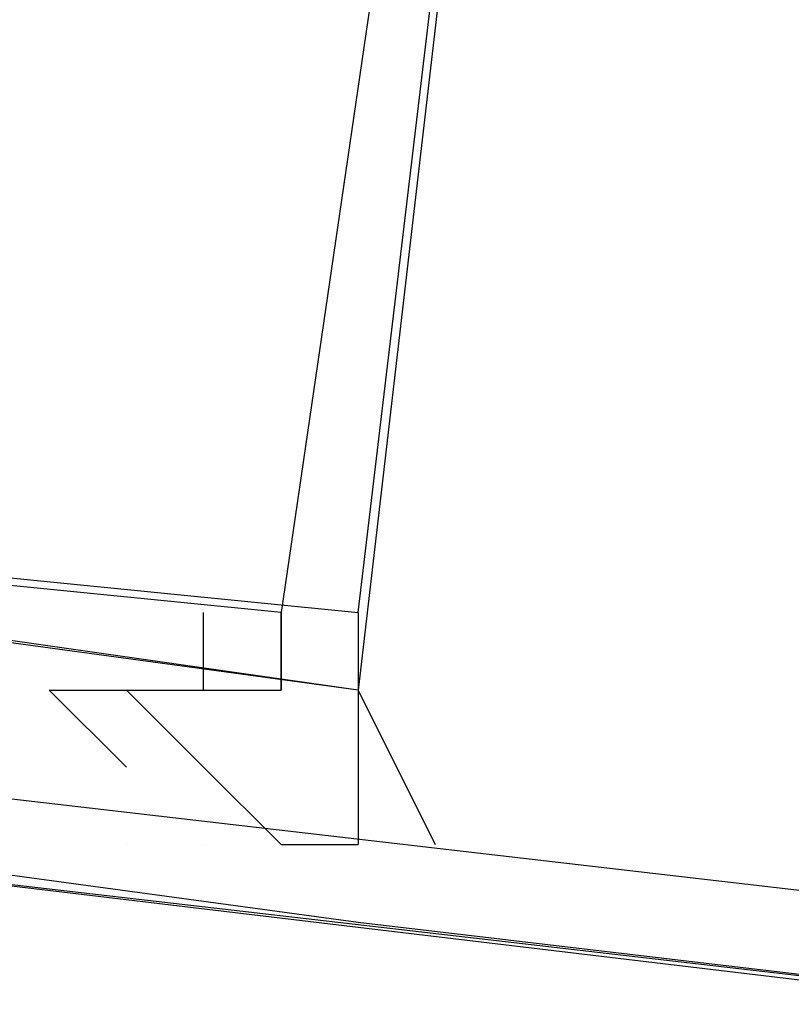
# Model space of a CAD drawing. Header units: feet. Extents: x -79 to 198, y -22 to 181.
# Tile 100 of 256: x 52.142 to 52.275, y 16.79 to 16.96. Entities that reach past the tile are written whole.
import ezdxf

# ---------------------------------------------------------------- set-up
doc = ezdxf.new("R2010")
doc.units = ezdxf.units.FT
doc.layers.add('A-LINEA', color=7, linetype='CONTINUOUS')

msp = doc.modelspace()

# ---------------------------------------------------------------- linework, layer by layer
at = {"layer": 'A-LINEA'}
for p, q in [((52.1867, 16.8444), (52.1867, 16.8444)), ((52.1867, 16.8444), (52.1867, 16.8444)), ((52.16, 16.8178), (52.16, 16.8178)), ((52.16, 16.8178), (52.16, 16.8178)), ((52.1733, 16.8178), (52.1733, 16.8178)), ((52.1733, 16.8178), (52.1733, 16.8178))]:
    msp.add_line(p, q, dxfattribs=at)
for points in [[(26.7067, 23.3511), (28.04, 21.6178), (31.0267, 20.8311), (34.0133, 20.0978), (37.0133, 19.4044), (40.0267, 18.7778), (43.0533, 18.2044), (46.0933, 17.6844), (49.1467, 17.2178), (52.2, 16.8044), (55.2533, 16.4444), (58.32, 16.1511), (60.4, 16.0178), (62.48, 15.9511), (64.5467, 15.9244), (66.6267, 15.9511), (68.7067, 16.0178), (70.7867, 16.1511), (72.8533, 16.3244), (74.92, 16.5511), (76.9867, 16.8178), (79.04, 17.1511), (81.08, 17.5244), (83.12, 17.9378)], [(26.7067, 23.3511), (28.04, 21.6178), (31.0267, 20.8311), (34.0133, 20.0978), (37.0133, 19.4044), (40.0267, 18.7778), (43.0533, 18.2044), (46.0933, 17.6844), (49.1467, 17.2178), (52.2, 16.8044), (55.2533, 16.4444), (58.32, 16.1511), (60.4, 16.0178), (62.48, 15.9511), (64.5467, 15.9244), (66.6267, 15.9511), (68.7067, 16.0178), (70.7867, 16.1511), (72.8533, 16.3244), (74.92, 16.5511), (76.9867, 16.8178), (79.04, 17.1511), (81.08, 17.5244), (83.12, 17.9378)], [(51.9867, 17.4578), (52.2667, 17.4178), (52.2, 16.8444), (51.9067, 16.8844), (51.9867, 17.4578)], [(51.9867, 17.4578), (52.2667, 17.4178), (52.2, 16.8444), (51.9067, 16.8844), (51.9867, 17.4578)], [(52.2667, 17.4178), (52.2, 16.8444), (51.92, 16.8844), (51.9867, 17.4578), (52.2667, 17.4178), (51.9867, 17.4444), (51.9333, 16.8844), (52.2, 16.8578), (52.2667, 17.4178)], [(52.2667, 17.4178), (52.2, 16.8444), (51.92, 16.8844), (51.9867, 17.4578), (52.2667, 17.4178), (51.9867, 17.4444), (51.9333, 16.8844), (52.2, 16.8578), (52.2667, 17.4178)], [(51.9867, 17.4444), (52.2667, 17.4044), (52.1867, 16.8578), (51.92, 16.8844), (51.9867, 17.4444)], [(51.9867, 17.4444), (52.2667, 17.4044), (52.1867, 16.8578), (51.92, 16.8844), (51.9867, 17.4444)], [(52.16, 16.8311), (52.16, 16.8311), (52.16, 16.8311), (52.1467, 16.8444), (52.1467, 16.8444), (52.1733, 16.8444), (52.1733, 16.8444), (52.1733, 16.8444), (52.1733, 16.8444), (52.1733, 16.8578), (52.1733, 16.8578), (52.1733, 16.8578)], [(52.16, 16.8311), (52.16, 16.8311), (52.16, 16.8311), (52.1467, 16.8444), (52.1467, 16.8444), (52.1733, 16.8444), (52.1733, 16.8444), (52.1733, 16.8444), (52.1733, 16.8444), (52.1733, 16.8578), (52.1733, 16.8578), (52.1733, 16.8578)], [(52.1733, 16.8311), (52.1733, 16.8311), (52.1733, 16.8311), (52.16, 16.8444), (52.16, 16.8444), (52.1867, 16.8444), (52.1867, 16.8444), (52.1867, 16.8444), (52.1867, 16.8444), (52.1867, 16.8578), (52.1867, 16.8578), (52.1867, 16.8578)], [(52.1733, 16.8311), (52.1733, 16.8311), (52.1733, 16.8311), (52.16, 16.8444), (52.16, 16.8444), (52.1867, 16.8444), (52.1867, 16.8444), (52.1867, 16.8444), (52.1867, 16.8444), (52.1867, 16.8578), (52.1867, 16.8578), (52.1867, 16.8578)], [(52.1867, 16.8578), (52.1867, 16.8444), (52.1867, 16.8444), (52.1867, 16.8444), (52.1867, 16.8444), (52.1867, 16.8444), (52.1867, 16.8444), (52.1867, 16.8444)], [(52.1867, 16.8578), (52.1867, 16.8444), (52.1867, 16.8444), (52.1867, 16.8444), (52.1867, 16.8444), (52.1867, 16.8444), (52.1867, 16.8444), (52.1867, 16.8444)], [(52.2, 16.8578), (52.2, 16.8578), (52.2, 16.8444), (52.2, 16.8444), (52.2, 16.8444), (52.2, 16.8444), (52.2, 16.8444), (52.2, 16.8444), (52.2133, 16.8178), (52.2133, 16.8178)], [(52.2, 16.8578), (52.2, 16.8578), (52.2, 16.8444), (52.2, 16.8444), (52.2, 16.8444), (52.2, 16.8444), (52.2, 16.8444), (52.2, 16.8444), (52.2133, 16.8178), (52.2133, 16.8178)], [(52.1733, 16.8444), (52.1733, 16.8444), (52.1733, 16.8444), (52.1733, 16.8444)], [(52.1733, 16.8444), (52.1733, 16.8444), (52.1733, 16.8444), (52.1733, 16.8444)], [(52.2, 16.8444), (52.2, 16.8178), (52.2, 16.8178)], [(52.2, 16.8444), (52.2, 16.8178), (52.2, 16.8178)], [(56, 16.3644), (52.08, 16.8178), (52.08, 16.8311), (52.0933, 16.8311), (56, 16.3778), (56, 16.3644)], [(56, 16.3644), (52.08, 16.8178), (52.08, 16.8311), (52.0933, 16.8311), (56, 16.3778), (56, 16.3644)], [(52.1733, 16.8311), (52.1867, 16.8178), (52.1867, 16.8178), (52.2, 16.8178), (52.2, 16.8178)], [(52.1733, 16.8311), (52.1867, 16.8178), (52.1867, 16.8178), (52.2, 16.8178), (52.2, 16.8178)], [(56, 16.3378), (52.08, 16.7911), (52.08, 16.8044), (52.08, 16.8178), (56, 16.3511), (56, 16.3378)], [(56, 16.3378), (52.08, 16.7911), (52.08, 16.8044), (52.08, 16.8178), (56, 16.3511), (56, 16.3378)], [(52.1733, 16.8178), (52.1733, 16.8178), (52.1733, 16.8178)], [(52.1733, 16.8178), (52.1733, 16.8178), (52.1733, 16.8178)], [(52.1867, 16.8178), (52.1867, 16.8178), (52.1867, 16.8178)], [(52.1867, 16.8178), (52.1867, 16.8178), (52.1867, 16.8178)]]:
    msp.add_lwpolyline(points, dxfattribs=at)
msp.add_lwpolyline([(52.1867, 16.8444), (52.1867, 16.8444), (52.1867, 16.8578), (52.1867, 16.8578)], close=True, dxfattribs=at)
msp.add_lwpolyline([(52.1867, 16.8444), (52.1867, 16.8444), (52.1867, 16.8578), (52.1867, 16.8578)], close=True, dxfattribs=at)

doc.saveas('drawing.dxf')
